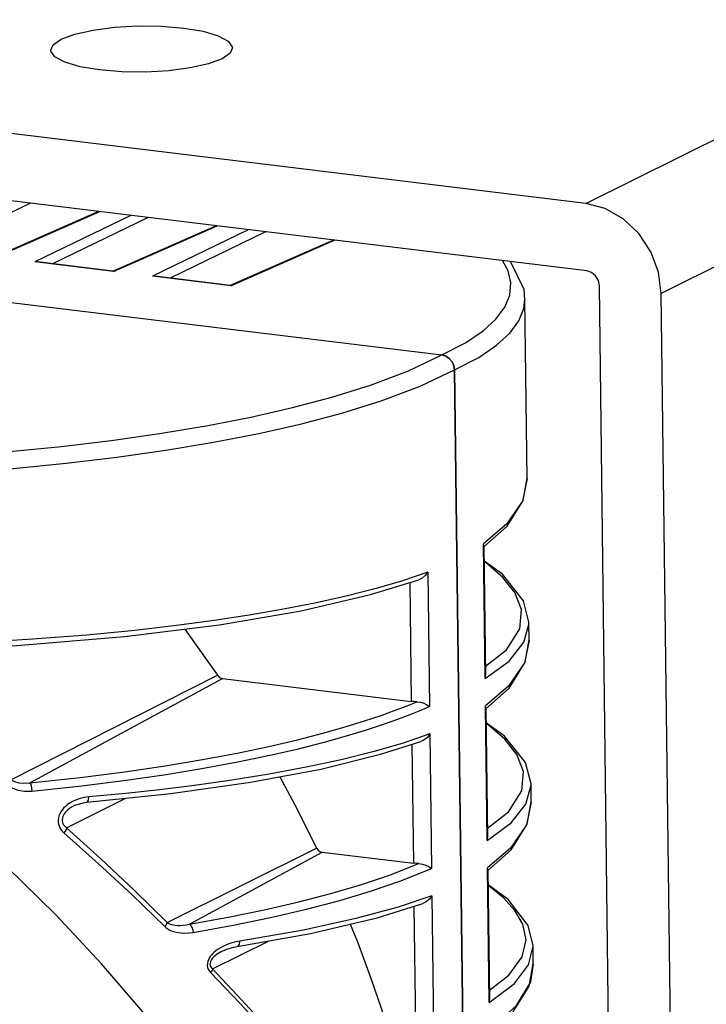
# Model space of a CAD drawing. Header units: millimetres. Extents: x 26456 to 27930, y -18123 to -17119.
# Tile 17 of 96: x 26818 to 26867, y -17987 to -17917. Entities that reach past the tile are written whole.
import ezdxf

# ---------------------------------------------------------------- set-up
doc = ezdxf.new("R2010")
doc.units = ezdxf.units.MM
for name, color, linetype in [('LJ-Y31201-03SOLIDLINE', 7, 'Continuous'), ('LJ-Y31201-04SOLIDLINE', 7, 'Continuous'), ('LJ-Y31201-27SOLIDLINE', 7, 'Continuous')]:
    doc.layers.add(name, color=color, linetype=linetype)

msp = doc.modelspace()

# ---------------------------------------------------------------- linework, layer by layer
at = {"layer": 'LJ-Y31201-03SOLIDLINE', "color": 7}
for p, q in [((26800.309, -17934.76), (26848.146, -17940.587)), ((26850.947, -18094.432), (26849.044, -17941.662)), ((26847.142, -17956.144), (26847.262, -17965.774)), ((26843.042, -17957.758), (26846.5, -17956.691)), ((26845.848, -17956.892), (26845.954, -17965.412)), ((26817.279, -17971.027), (26832.077, -17963.538)), ((26818.635, -17971.247), (26832.427, -17963.764)), ((26832.427, -17963.764), (26845.954, -17965.412)), ((26847.287, -17967.747), (26847.407, -17977.377)), ((26843.754, -17969.204), (26846.644, -17968.294)), ((26845.993, -17968.499), (26846.099, -17977.015)), ((26821.276, -17974.475), (26825.503, -17972.348)), ((26822.53, -17972.303), (26822.235, -17972.374)), ((26822.857, -17972.257), (26822.53, -17972.303)), ((26821.886, -17972.854), (26821.885, -17972.855)), ((26822.731, -17972.638), (26822.731, -17972.638)), ((26828.467, -17981.248), (26839.176, -17975.919)), ((26830.074, -17981.37), (26839.568, -17976.219)), ((26839.568, -17976.219), (26846.099, -17977.015)), ((26847.431, -17979.349), (26847.551, -17988.98)), ((26843.503, -17980.917), (26846.789, -17979.896)), ((26846.137, -17980.099), (26846.243, -17988.618)), ((26831.724, -17984.577), (26835.773, -17982.573)), ((26833.13, -17982.711), (26832.888, -17982.788)), ((26833.394, -17982.644), (26833.13, -17982.711)), ((26833.68, -17982.59), (26833.394, -17982.644)), ((26832.546, -17983.253), (26832.545, -17983.254))]:
    msp.add_line(p, q, dxfattribs=at)
for points in [[(26761.981, -17946.544), (26770.378, -17947.419), (26778.232, -17947.99), (26785.437, -17948.318), (26792.055, -17948.459), (26798.138, -17948.453), (26803.678, -17948.329), (26808.663, -17948.118), (26813.132, -17947.84), (26817.177, -17947.512), (26820.916, -17947.137), (26824.471, -17946.708), (26827.92, -17946.217), (26831.266, -17945.658), (26834.457, -17945.036), (26837.444, -17944.358), (26840.264, -17943.612), (26843.02, -17942.751), (26845.756, -17941.718), (26848.146, -17940.587)], [(26848.146, -17940.587), (26848.421, -17940.668), (26848.669, -17940.835), (26848.867, -17941.073), (26848.997, -17941.357), (26849.044, -17941.662)], [(26761.537, -17947.738), (26770.028, -17948.623), (26777.971, -17949.2), (26785.261, -17949.533), (26791.96, -17949.676), (26798.122, -17949.67), (26803.738, -17949.546), (26808.796, -17949.332), (26813.334, -17949.052), (26817.444, -17948.719), (26821.247, -17948.338), (26824.865, -17947.903), (26828.378, -17947.404), (26831.789, -17946.835), (26835.045, -17946.202), (26838.095, -17945.512), (26840.977, -17944.75), (26843.796, -17943.872), (26846.595, -17942.817), (26849.044, -17941.662)], [(26847.142, -17956.144), (26845.32, -17956.762), (26843.435, -17957.315), (26841.391, -17957.84), (26839.163, -17958.341), (26836.795, -17958.808), (26834.346, -17959.233), (26831.827, -17959.617), (26829.152, -17959.974), (26826.16, -17960.319), (26822.73, -17960.653), (26818.827, -17960.962), (26814.427, -17961.231), (26809.475, -17961.441)], [(26847.142, -17956.144), (26846.956, -17956.384), (26846.734, -17956.572), (26846.5, -17956.691)], [(26809.427, -17961.815), (26817.707, -17961.409), (26825.42, -17960.764), (26832.208, -17959.923), (26838.078, -17958.914), (26843.042, -17957.758)], [(26829.727, -17960.23), (26830.032, -17960.632), (26832.077, -17963.538)], [(26832.077, -17963.538), (26832.175, -17963.649), (26832.295, -17963.727), (26832.427, -17963.764)], [(26818.635, -17971.247), (26822.243, -17970.858), (26825.448, -17970.45), (26828.339, -17970.026), (26831.003, -17969.582), (26833.481, -17969.117), (26835.757, -17968.64), (26837.805, -17968.162), (26839.622, -17967.694), (26841.217, -17967.242), (26842.605, -17966.813), (26843.798, -17966.414), (26844.807, -17966.05), (26845.647, -17965.725), (26846.356, -17965.434)], [(26818.782, -17971.849), (26822.356, -17971.464), (26825.537, -17971.062), (26828.412, -17970.643), (26831.064, -17970.206), (26833.535, -17969.747), (26835.812, -17969.275), (26837.871, -17968.802), (26839.704, -17968.336), (26841.321, -17967.886), (26842.734, -17967.456), (26843.956, -17967.054), (26844.995, -17966.685), (26845.866, -17966.354), (26846.598, -17966.058), (26847.262, -17965.774)], [(26846.356, -17965.434), (26846.152, -17965.429), (26845.954, -17965.412)], [(26846.356, -17965.434), (26846.6, -17965.463), (26846.845, -17965.539), (26847.071, -17965.648), (26847.262, -17965.774)], [(26847.287, -17967.747), (26845.288, -17968.42), (26843.207, -17969.019), (26840.923, -17969.587), (26838.425, -17970.125), (26835.786, -17970.618), (26833.092, -17971.055), (26830.431, -17971.431), (26827.932, -17971.74), (26825.502, -17972.005), (26822.857, -17972.257)], [(26847.287, -17967.747), (26847.1, -17967.987), (26846.878, -17968.174), (26846.644, -17968.294)], [(26822.731, -17972.638), (26828.729, -17972.011), (26834.45, -17971.201), (26839.477, -17970.257), (26843.754, -17969.204)], [(26836.531, -17970.81), (26837.784, -17973.131), (26839.176, -17975.919)], [(26817.063, -17971.404), (26817.387, -17971.615), (26817.786, -17971.77), (26818.253, -17971.853), (26818.782, -17971.849)], [(26817.279, -17971.027), (26817.536, -17971.158), (26817.85, -17971.245), (26818.218, -17971.278), (26818.635, -17971.247)], [(26818.635, -17971.247), (26818.704, -17971.374), (26818.758, -17971.594), (26818.782, -17971.849)], [(26822.235, -17972.374), (26821.97, -17972.464), (26821.734, -17972.568)], [(26822.731, -17972.638), (26822.772, -17972.616), (26822.834, -17972.482), (26822.857, -17972.257)], [(26821.734, -17972.568), (26821.526, -17972.684), (26821.345, -17972.806), (26821.19, -17972.934), (26821.058, -17973.063), (26820.948, -17973.195), (26820.856, -17973.33), (26820.781, -17973.47), (26820.725, -17973.613), (26820.687, -17973.758), (26820.668, -17973.906), (26820.669, -17974.054), (26820.691, -17974.199), (26820.732, -17974.338), (26820.792, -17974.47), (26820.869, -17974.595), (26820.963, -17974.713), (26821.076, -17974.824)], [(26821.885, -17972.855), (26821.8, -17972.895), (26821.635, -17972.984), (26821.491, -17973.078), (26821.368, -17973.173), (26821.264, -17973.268), (26821.177, -17973.364), (26821.104, -17973.461), (26821.044, -17973.561), (26820.999, -17973.662), (26820.969, -17973.764), (26820.954, -17973.867), (26820.955, -17973.969), (26820.972, -17974.067), (26821.004, -17974.16), (26821.051, -17974.247), (26821.112, -17974.329), (26821.187, -17974.405), (26821.276, -17974.475)], [(26821.886, -17972.854), (26822.448, -17972.678), (26822.731, -17972.638)], [(26821.276, -17974.475), (26821.237, -17974.584), (26821.168, -17974.704), (26821.076, -17974.824)], [(26821.276, -17974.475), (26823.715, -17976.686), (26826.113, -17978.946), (26828.467, -17981.248)], [(26821.076, -17974.824), (26823.526, -17977.017), (26825.937, -17979.258), (26828.304, -17981.54)], [(26839.176, -17975.919), (26839.276, -17976.065), (26839.413, -17976.17), (26839.568, -17976.219)], [(26841.51, -18021.023), (26841.409, -18018.735), (26841.144, -18016.339), (26840.723, -18013.986), (26840.181, -18011.757), (26839.542, -18009.647), (26838.808, -18007.591), (26837.951, -18005.496), (26836.947, -18003.311), (26835.803, -18001.07), (26834.528, -17998.79), (26833.072, -17996.399), (26831.35, -17993.796), (26829.259, -17990.885), (26826.729, -17987.653), (26823.782, -17984.209), (26820.499, -17980.7), (26816.971, -17977.249)], [(26830.074, -17981.37), (26832.838, -17980.874), (26835.414, -17980.35), (26837.888, -17979.78), (26840.194, -17979.18), (26842.326, -17978.551), (26844.398, -17977.855), (26846.501, -17977.037)], [(26846.501, -17977.037), (26846.297, -17977.032), (26846.099, -17977.015)], [(26846.501, -17977.037), (26846.745, -17977.066), (26846.99, -17977.142), (26847.216, -17977.25), (26847.407, -17977.377)], [(26830.323, -17981.961), (26833.201, -17981.443), (26835.88, -17980.895), (26838.452, -17980.298), (26840.836, -17979.669), (26843.042, -17979.007), (26845.205, -17978.264), (26847.407, -17977.377)], [(26847.431, -17979.349), (26845.012, -17980.151), (26841.981, -17980.972), (26838.233, -17981.795), (26833.68, -17982.59)], [(26847.431, -17979.349), (26847.245, -17979.59), (26847.023, -17979.777), (26846.789, -17979.896)], [(26828.467, -17981.248), (26828.434, -17981.342), (26828.379, -17981.442), (26828.304, -17981.54)], [(26828.304, -17981.54), (26828.406, -17981.629), (26828.527, -17981.714), (26828.673, -17981.794), (26828.842, -17981.866), (26829.033, -17981.925), (26829.244, -17981.971), (26829.478, -17982), (26829.735, -17982.011), (26830.016, -17981.999), (26830.323, -17981.961)], [(26828.467, -17981.248), (26828.548, -17981.299), (26828.645, -17981.347), (26828.761, -17981.389), (26828.895, -17981.423), (26829.048, -17981.448), (26829.216, -17981.462), (26829.402, -17981.463), (26829.606, -17981.45), (26829.83, -17981.42), (26830.074, -17981.37)], [(26830.074, -17981.37), (26830.194, -17981.491), (26830.285, -17981.707), (26830.323, -17981.961)], [(26833.487, -17982.98), (26838.742, -17982.044), (26843.503, -17980.917)], [(26841.575, -17981.373), (26842.088, -17982.634), (26843.087, -17985.316), (26844.004, -17988.022)], [(26832.47, -17982.965), (26832.289, -17983.061), (26832.125, -17983.162), (26831.978, -17983.266), (26831.847, -17983.373), (26831.733, -17983.481), (26831.636, -17983.588), (26831.555, -17983.694), (26831.485, -17983.803), (26831.427, -17983.92), (26831.381, -17984.046), (26831.353, -17984.182), (26831.347, -17984.325), (26831.369, -17984.47), (26831.417, -17984.606), (26831.488, -17984.728), (26831.581, -17984.84)], [(26832.888, -17982.788), (26832.669, -17982.874), (26832.47, -17982.965)], [(26832.546, -17983.253), (26832.747, -17983.171), (26833.24, -17983.026), (26833.487, -17982.98)], [(26833.487, -17982.98), (26833.546, -17982.956), (26833.644, -17982.817), (26833.68, -17982.59)], [(26832.545, -17983.254), (26832.441, -17983.302), (26832.296, -17983.378), (26832.164, -17983.455), (26832.046, -17983.533), (26831.941, -17983.611), (26831.849, -17983.689), (26831.771, -17983.765), (26831.706, -17983.84), (26831.65, -17983.915), (26831.603, -17983.995), (26831.566, -17984.08), (26831.543, -17984.17), (26831.538, -17984.263), (26831.555, -17984.355), (26831.593, -17984.439), (26831.65, -17984.512), (26831.724, -17984.577)], [(26831.724, -17984.577), (26831.695, -17984.663), (26831.646, -17984.752), (26831.581, -17984.84)], [(26831.581, -17984.84), (26833.672, -17987.033), (26835.685, -17989.205), (26837.597, -17991.316)], [(26831.724, -17984.577), (26833.802, -17986.789), (26835.801, -17988.981), (26837.699, -17991.112)]]:
    msp.add_lwpolyline(points, dxfattribs=at)
at = {"layer": 'LJ-Y31201-04SOLIDLINE', "color": 7}
for p, q in [((26818.687, -17929.71), (26811.858, -17933.031)), ((26816.158, -17933.546), (26823.54, -17930.302)), ((26816.216, -17933.581), (26823.647, -17930.315)), ((26825.86, -17930.584), (26819.001, -17933.92)), ((26827.103, -17930.736), (26820.274, -17934.056)), ((26824.574, -17934.571), (26831.956, -17931.327)), ((26824.632, -17934.606), (26832.063, -17931.34)), ((26834.276, -17931.609), (26827.416, -17934.945)), ((26835.518, -17931.761), (26828.689, -17935.082)), ((26840.372, -17932.352), (26832.989, -17935.596)), ((26840.478, -17932.365), (26833.047, -17935.631)), ((26819.18, -17933.923), (26819.001, -17933.92)), ((26824.632, -17934.606), (26819.001, -17933.92)), ((26824.578, -17934.581), (26819.179, -17933.923)), ((26800.309, -17934.76), (26848.146, -17940.587)), ((26824.632, -17934.606), (26824.577, -17934.581)), ((26827.596, -17934.948), (26827.416, -17934.945)), ((26833.047, -17935.631), (26827.416, -17934.945)), ((26832.994, -17935.606), (26827.595, -17934.948)), ((26833.047, -17935.631), (26832.993, -17935.606)), ((26854.25, -17949.433), (26854.089, -17936.564)), ((26854.09, -17936.609), (26854.089, -17936.564)), ((26849.044, -17941.662), (26848.997, -17941.357)), ((26849.044, -17941.662), (26850.947, -18094.432)), ((26851.232, -17963.779), (26851.111, -17954.13)), ((26851.147, -17954.235), (26851.111, -17954.13)), ((26851.149, -17954.257), (26851.147, -17954.235)), ((26851.149, -17954.256), (26851.265, -17963.558)), ((26854.378, -17959.743), (26854.378, -17959.725)), ((26854.394, -17961.035), (26854.378, -17959.743)), ((26851.376, -17975.382), (26851.256, -17965.733)), ((26851.292, -17965.837), (26851.256, -17965.733)), ((26851.293, -17965.86), (26851.292, -17965.837)), ((26851.293, -17965.858), (26851.409, -17975.161)), ((26854.523, -17971.346), (26854.522, -17971.328)), ((26854.539, -17972.638), (26854.523, -17971.346)), ((26851.521, -17986.985), (26851.4, -17977.336)), ((26851.436, -17977.44), (26851.4, -17977.336)), ((26851.438, -17977.463), (26851.436, -17977.44)), ((26851.438, -17977.461), (26851.554, -17986.764)), ((26854.352, -17984.289), (26854.667, -17982.948)), ((26854.667, -17982.948), (26854.667, -17982.932)), ((26854.683, -17984.241), (26854.667, -17982.948)), ((26854.683, -17984.241), (26854.479, -17985.502))]:
    msp.add_line(p, q, dxfattribs=at)
for points in [[(26848.146, -17940.587), (26849.836, -17939.71), (26851.087, -17938.868), (26852.013, -17938.029), (26852.653, -17937.17), (26853.008, -17936.296), (26853.077, -17935.421), (26852.875, -17934.553), (26852.486, -17933.827)], [(26854.09, -17936.609), (26854.021, -17935.892), (26853.048, -17933.896)], [(26849.044, -17941.662), (26850.778, -17940.758), (26852.061, -17939.892), (26853.007, -17939.028), (26853.659, -17938.144), (26854.016, -17937.245), (26854.09, -17936.609)], [(26848.997, -17941.357), (26848.867, -17941.073), (26848.669, -17940.836), (26848.421, -17940.668), (26848.146, -17940.587)], [(26854.25, -17949.433), (26853.905, -17951.056), (26852.768, -17952.713), (26851.111, -17954.13)], [(26851.15, -17954.331), (26852.81, -17952.852), (26853.966, -17951.004), (26854.249, -17949.407)], [(26854.378, -17959.725), (26853.991, -17958.197), (26852.482, -17956.289), (26851.162, -17955.351)], [(26851.256, -17962.897), (26852.759, -17961.715), (26853.72, -17960.216), (26853.839, -17958.837), (26853.364, -17957.606), (26852.511, -17956.526), (26851.333, -17955.506), (26851.163, -17955.395)], [(26854.018, -17961.173), (26854.376, -17959.89), (26854.378, -17959.743)], [(26854.394, -17961.035), (26854.049, -17962.659), (26852.913, -17964.315), (26851.256, -17965.733)], [(26851.294, -17965.934), (26852.954, -17964.454), (26854.11, -17962.607), (26854.394, -17961.01)], [(26851.232, -17963.779), (26852.95, -17962.518), (26854.018, -17961.173)], [(26851.232, -17963.779), (26851.264, -17963.597), (26851.265, -17963.556)], [(26854.522, -17971.328), (26854.136, -17969.799), (26852.626, -17967.892), (26851.307, -17966.954)], [(26851.401, -17974.5), (26852.904, -17973.318), (26853.865, -17971.819), (26853.983, -17970.439), (26853.508, -17969.209), (26852.655, -17968.129), (26851.477, -17967.109), (26851.307, -17966.998)], [(26854.162, -17972.776), (26854.52, -17971.493), (26854.523, -17971.346)], [(26851.376, -17975.382), (26853.095, -17974.121), (26854.162, -17972.776)], [(26854.539, -17972.638), (26854.194, -17974.261), (26853.057, -17975.918), (26851.4, -17977.336)], [(26851.439, -17977.536), (26853.099, -17976.057), (26854.255, -17974.21), (26854.538, -17972.612)], [(26851.376, -17975.382), (26851.408, -17975.2), (26851.409, -17975.159)], [(26854.667, -17982.932), (26854.311, -17981.467), (26852.883, -17979.598), (26851.451, -17978.55)], [(26851.545, -17986.107), (26852.946, -17985.026), (26853.893, -17983.713), (26854.166, -17982.488), (26853.938, -17981.378), (26853.364, -17980.385), (26852.557, -17979.493), (26851.532, -17978.645), (26851.452, -17978.592)], [(26851.521, -17986.985), (26853.332, -17985.635), (26854.352, -17984.289)], [(26851.583, -17989.139), (26853.242, -17987.662), (26854.398, -17985.815), (26854.683, -17984.218)], [(26854.479, -17985.502), (26853.443, -17987.251), (26851.545, -17988.939)], [(26851.521, -17986.985), (26851.553, -17986.803), (26851.554, -17986.762)]]:
    msp.add_lwpolyline(points, dxfattribs=at)
at = {"layer": 'LJ-Y31201-27SOLIDLINE', "color": 7}
for p, q in [((26858.458, -17929.728), (26686.598, -17908.794)), ((26858.518, -17934.562), (26686.659, -17913.629)), ((26858.458, -17929.728), (26888.603, -17914.698)), ((26893.991, -17921.147), (26863.846, -17936.176)), ((26861.68, -18117.414), (26859.416, -17935.637)), ((26866.11, -18117.953), (26863.846, -17936.176))]:
    msp.add_line(p, q, dxfattribs=at)
for points in [[(26820.886, -17917.958), (26821.863, -17917.593), (26823.165, -17917.301), (26824.704, -17917.101), (26826.376, -17917.007), (26828.066, -17917.026), (26829.659, -17917.157), (26831.047, -17917.389), (26832.134, -17917.709), (26832.848, -17918.093), (26833.138, -17918.516), (26833.144, -17918.578)], [(26820.145, -17918.741), (26820.302, -17918.371), (26820.886, -17917.958)], [(26832.403, -17919.361), (26831.426, -17919.726), (26830.124, -17920.019), (26828.585, -17920.218), (26826.913, -17920.312), (26825.223, -17920.293), (26823.63, -17920.163), (26822.242, -17919.93), (26821.155, -17919.611), (26820.441, -17919.226), (26820.15, -17918.804), (26820.145, -17918.741)], [(26833.144, -17918.578), (26832.987, -17918.948), (26832.403, -17919.361)], [(26863.846, -17936.176), (26863.646, -17934.653), (26863.097, -17933.189), (26862.238, -17931.885), (26861.125, -17930.829), (26859.836, -17930.093), (26858.458, -17929.728)], [(26859.416, -17935.637), (26859.344, -17935.259), (26859.148, -17934.922), (26858.858, -17934.677), (26858.518, -17934.562)]]:
    msp.add_lwpolyline(points, dxfattribs=at)

doc.saveas('drawing.dxf')
